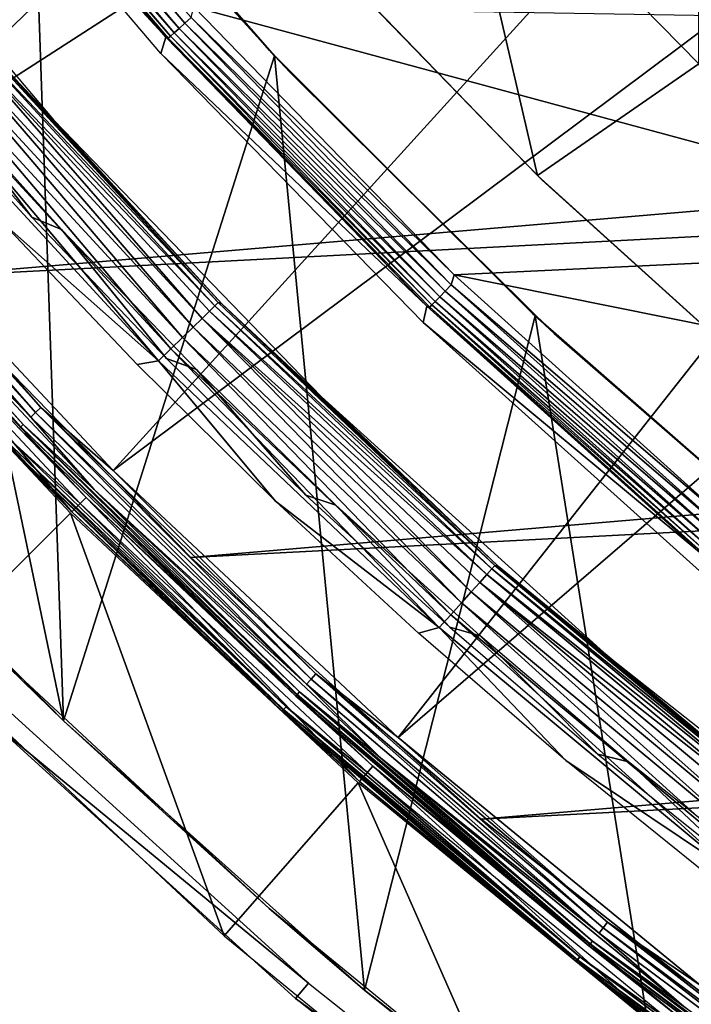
# Model space of a CAD drawing. Header units: millimetres. Extents: x -30.2 to 30.2, y -30.6 to 30.2.
# Tile 10 of 101: x -20.9 to -17.7, y -23.1 to -18.3. Entities that reach past the tile are written whole.
import ezdxf

# ---------------------------------------------------------------- set-up
doc = ezdxf.new("R2010")
doc.units = ezdxf.units.MM
doc.header["$LTSCALE"] = 65.185185
for name, color, linetype in [('1', 7, 'CONTINUOUS'), ('11', 7, 'CONTINUOUS'), ('12', 7, 'CONTINUOUS'), ('14', 7, 'CONTINUOUS'), ('17', 7, 'CONTINUOUS'), ('18', 7, 'CONTINUOUS'), ('2', 7, 'CONTINUOUS'), ('20', 7, 'CONTINUOUS'), ('22', 7, 'CONTINUOUS'), ('23', 7, 'CONTINUOUS'), ('25', 7, 'CONTINUOUS'), ('3', 7, 'CONTINUOUS'), ('32', 7, 'CONTINUOUS'), ('33', 7, 'CONTINUOUS'), ('35', 7, 'CONTINUOUS'), ('37', 7, 'CONTINUOUS'), ('39', 7, 'CONTINUOUS'), ('40', 7, 'CONTINUOUS'), ('41', 7, 'CONTINUOUS'), ('44', 7, 'CONTINUOUS'), ('46', 7, 'CONTINUOUS'), ('6', 7, 'CONTINUOUS'), ('8', 7, 'CONTINUOUS')]:
    doc.layers.add(name, color=color, linetype=linetype)

msp = doc.modelspace()

# ---------------------------------------------------------------- linework, layer by layer
at = {"layer": '1', "color": 251, "linetype": 'Continuous', "true_color": 0x4c4c4c}
for points in [[(-20.2248, -18.3767, 4.2035), (-21.431, -17.067, 0.1965), (-21.4029, -16.99, 4.2035), (-20.2248, -18.3767, 4.2035)], [(-20.2479, -18.4552, 0.1965), (-21.431, -17.067, 0.1965), (-20.2248, -18.3767, 4.2035), (-20.2479, -18.4552, 0.1965)], [(-18.957, -19.6819, 4.2035), (-20.2479, -18.4552, 0.1965), (-20.2248, -18.3767, 4.2035), (-18.957, -19.6819, 4.2035)], [(-18.975, -19.7616, 0.1965), (-20.2479, -18.4552, 0.1965), (-18.957, -19.6819, 4.2035), (-18.975, -19.7616, 0.1965)], [(-17.6051, -20.8999, 4.2035), (-18.975, -19.7616, 0.1965), (-18.957, -19.6819, 4.2035), (-17.6051, -20.8999, 4.2035)], [(-17.6181, -20.9804, 0.1965), (-18.975, -19.7616, 0.1965), (-17.6051, -20.8999, 4.2035), (-17.6181, -20.9804, 0.1965)]]:
    msp.add_3dface(points, dxfattribs=at)
at = {"layer": '11', "color": 251, "linetype": 'Continuous', "true_color": 0x4c4c4c}
for points in [[(-20.8793, -20.2204, 5.9751), (-22.1075, -18.8204, 5.994), (-22.1319, -18.8411, 5.9751), (-20.8793, -20.2204, 5.9751)], [(-20.8563, -20.1982, 5.994), (-22.081, -18.7978, 6.0066), (-22.1075, -18.8204, 5.994), (-20.8563, -20.1982, 5.994)], [(-20.8563, -20.1982, 5.994), (-22.1075, -18.8204, 5.994), (-20.8793, -20.2204, 5.9751), (-20.8563, -20.1982, 5.994)], [(-20.8312, -20.1739, 6.0066), (-21.7749, -19.0961, 6.0125), (-22.081, -18.7978, 6.0066), (-20.8312, -20.1739, 6.0066)], [(-20.8312, -20.1739, 6.0066), (-22.081, -18.7978, 6.0066), (-20.8563, -20.1982, 5.994), (-20.8312, -20.1739, 6.0066)], [(-20.8793, -20.2204, 5.9751), (-22.1319, -18.8411, 5.9751), (-21.8736, -19.1827, 5.9508), (-20.8793, -20.2204, 5.9751)], [(-20.4793, -20.4793, 6.0125), (-21.7749, -19.0961, 6.0125), (-20.8312, -20.1739, 6.0066), (-20.4793, -20.4793, 6.0125)], [(-20.5722, -20.5722, 5.9508), (-20.8793, -20.2204, 5.9751), (-21.8736, -19.1827, 5.9508), (-20.5722, -20.5722, 5.9508)], [(-19.5408, -21.5166, 5.9751), (-20.8563, -20.1982, 5.994), (-20.8793, -20.2204, 5.9751), (-19.5408, -21.5166, 5.9751)], [(-19.5193, -21.493, 5.994), (-20.8312, -20.1739, 6.0066), (-20.8563, -20.1982, 5.994), (-19.5193, -21.493, 5.994)], [(-19.5193, -21.493, 5.994), (-20.8563, -20.1982, 5.994), (-19.5408, -21.5166, 5.9751), (-19.5193, -21.493, 5.994)], [(-19.4959, -21.4671, 6.0066), (-20.4793, -20.4793, 6.0125), (-20.8312, -20.1739, 6.0066), (-19.4959, -21.4671, 6.0066)], [(-19.4959, -21.4671, 6.0066), (-20.8312, -20.1739, 6.0066), (-19.5193, -21.493, 5.994), (-19.4959, -21.4671, 6.0066)], [(-19.5408, -21.5166, 5.9751), (-20.8793, -20.2204, 5.9751), (-20.5722, -20.5722, 5.9508), (-19.5408, -21.5166, 5.9751)], [(-19.0961, -21.7749, 6.0125), (-20.4793, -20.4793, 6.0125), (-19.4959, -21.4671, 6.0066), (-19.0961, -21.7749, 6.0125)], [(-19.1827, -21.8736, 5.9508), (-19.5408, -21.5166, 5.9751), (-20.5722, -20.5722, 5.9508), (-19.1827, -21.8736, 5.9508)], [(-18.1221, -22.7244, 5.9751), (-19.5193, -21.493, 5.994), (-19.5408, -21.5166, 5.9751), (-18.1221, -22.7244, 5.9751)], [(-18.1022, -22.6994, 5.994), (-19.4959, -21.4671, 6.0066), (-19.5193, -21.493, 5.994), (-18.1022, -22.6994, 5.994)], [(-18.1022, -22.6994, 5.994), (-19.5193, -21.493, 5.994), (-18.1221, -22.7244, 5.9751), (-18.1022, -22.6994, 5.994)], [(-18.0804, -22.6721, 6.0066), (-19.0961, -21.7749, 6.0125), (-19.4959, -21.4671, 6.0066), (-18.0804, -22.6721, 6.0066)], [(-18.0804, -22.6721, 6.0066), (-19.4959, -21.4671, 6.0066), (-18.1022, -22.6994, 5.994), (-18.0804, -22.6721, 6.0066)], [(-18.1221, -22.7244, 5.9751), (-19.5408, -21.5166, 5.9751), (-19.1827, -21.8736, 5.9508), (-18.1221, -22.7244, 5.9751)], [(-17.631, -22.9772, 6.0125), (-19.0961, -21.7749, 6.0125), (-18.0804, -22.6721, 6.0066), (-17.631, -22.9772, 6.0125)], [(-17.711, -23.0814, 5.9508), (-18.1221, -22.7244, 5.9751), (-19.1827, -21.8736, 5.9508), (-17.711, -23.0814, 5.9508)], [(-16.6106, -23.8126, 5.994), (-18.0804, -22.6721, 6.0066), (-18.1022, -22.6994, 5.994), (-16.6106, -23.8126, 5.994)], [(-16.5907, -23.7839, 6.0066), (-17.631, -22.9772, 6.0125), (-18.0804, -22.6721, 6.0066), (-16.5907, -23.7839, 6.0066)], [(-16.5907, -23.7839, 6.0066), (-18.0804, -22.6721, 6.0066), (-16.6106, -23.8126, 5.994), (-16.5907, -23.7839, 6.0066)], [(-16.6289, -23.8388, 5.9751), (-18.1022, -22.6994, 5.994), (-18.1221, -22.7244, 5.9751), (-16.6289, -23.8388, 5.9751)], [(-16.6289, -23.8388, 5.9751), (-18.1221, -22.7244, 5.9751), (-17.711, -23.0814, 5.9508), (-16.6289, -23.8388, 5.9751)], [(-16.6106, -23.8126, 5.994), (-18.1022, -22.6994, 5.994), (-16.6289, -23.8388, 5.9751), (-16.6106, -23.8126, 5.994)]]:
    msp.add_3dface(points, dxfattribs=at)
at = {"layer": '12', "color": 251, "linetype": 'Continuous', "true_color": 0x4c4c4c}
for points in [[(-20.9281, -20.2677, 5.8888), (-22.1706, -18.8741, 5.9217), (-22.1837, -18.8852, 5.8888), (-20.9281, -20.2677, 5.8888)], [(-20.9158, -20.2558, 5.9217), (-21.8736, -19.1827, 5.9508), (-22.1706, -18.8741, 5.9217), (-20.9158, -20.2558, 5.9217)], [(-20.9158, -20.2558, 5.9217), (-22.1706, -18.8741, 5.9217), (-20.9281, -20.2677, 5.8888), (-20.9158, -20.2558, 5.9217)], [(-20.9359, -20.2753, 5.8533), (-20.9281, -20.2677, 5.8888), (-22.1837, -18.8852, 5.8888), (-20.9359, -20.2753, 5.8533)], [(-20.5722, -20.5722, 5.9508), (-21.8736, -19.1827, 5.9508), (-20.9158, -20.2558, 5.9217), (-20.5722, -20.5722, 5.9508)], [(-21.915, -19.2189, 5.8165), (-20.6111, -20.6111, 5.8165), (-20.9359, -20.2753, 5.8533), (-21.915, -19.2189, 5.8165)], [(-19.5865, -21.567, 5.8888), (-20.9158, -20.2558, 5.9217), (-20.9281, -20.2677, 5.8888), (-19.5865, -21.567, 5.8888)], [(-19.575, -21.5542, 5.9217), (-20.5722, -20.5722, 5.9508), (-20.9158, -20.2558, 5.9217), (-19.575, -21.5542, 5.9217)], [(-19.575, -21.5542, 5.9217), (-20.9158, -20.2558, 5.9217), (-19.5865, -21.567, 5.8888), (-19.575, -21.5542, 5.9217)], [(-20.9359, -20.2753, 5.8533), (-19.5938, -21.575, 5.8533), (-20.9281, -20.2677, 5.8888), (-20.9359, -20.2753, 5.8533)], [(-20.9359, -20.2753, 5.8533), (-20.6111, -20.6111, 5.8165), (-19.5938, -21.575, 5.8533), (-20.9359, -20.2753, 5.8533)], [(-19.5938, -21.575, 5.8533), (-19.5865, -21.567, 5.8888), (-20.9281, -20.2677, 5.8888), (-19.5938, -21.575, 5.8533)], [(-19.1827, -21.8736, 5.9508), (-20.5722, -20.5722, 5.9508), (-19.575, -21.5542, 5.9217), (-19.1827, -21.8736, 5.9508)], [(-20.6111, -20.6111, 5.8165), (-19.2189, -21.915, 5.8165), (-19.5938, -21.575, 5.8533), (-20.6111, -20.6111, 5.8165)], [(-19.5938, -21.575, 5.8533), (-18.1712, -22.786, 5.8533), (-19.5865, -21.567, 5.8888), (-19.5938, -21.575, 5.8533)], [(-19.5938, -21.575, 5.8533), (-19.2189, -21.915, 5.8165), (-18.1712, -22.786, 5.8533), (-19.5938, -21.575, 5.8533)], [(-18.1645, -22.7776, 5.8888), (-19.575, -21.5542, 5.9217), (-19.5865, -21.567, 5.8888), (-18.1645, -22.7776, 5.8888)], [(-18.1712, -22.786, 5.8533), (-18.1645, -22.7776, 5.8888), (-19.5865, -21.567, 5.8888), (-18.1712, -22.786, 5.8533)], [(-18.1538, -22.7641, 5.9217), (-19.1827, -21.8736, 5.9508), (-19.575, -21.5542, 5.9217), (-18.1538, -22.7641, 5.9217)], [(-18.1538, -22.7641, 5.9217), (-19.575, -21.5542, 5.9217), (-18.1645, -22.7776, 5.8888), (-18.1538, -22.7641, 5.9217)], [(-17.711, -23.0814, 5.9508), (-19.1827, -21.8736, 5.9508), (-18.1538, -22.7641, 5.9217), (-17.711, -23.0814, 5.9508)], [(-19.2189, -21.915, 5.8165), (-17.7445, -23.125, 5.8165), (-18.1712, -22.786, 5.8533), (-19.2189, -21.915, 5.8165)], [(-18.1712, -22.786, 5.8533), (-16.674, -23.9034, 5.8533), (-18.1645, -22.7776, 5.8888), (-18.1712, -22.786, 5.8533)], [(-18.1712, -22.786, 5.8533), (-17.7445, -23.125, 5.8165), (-16.674, -23.9034, 5.8533), (-18.1712, -22.786, 5.8533)], [(-16.6678, -23.8946, 5.8888), (-18.1538, -22.7641, 5.9217), (-18.1645, -22.7776, 5.8888), (-16.6678, -23.8946, 5.8888)], [(-16.674, -23.9034, 5.8533), (-16.6678, -23.8946, 5.8888), (-18.1645, -22.7776, 5.8888), (-16.674, -23.9034, 5.8533)], [(-16.658, -23.8805, 5.9217), (-17.711, -23.0814, 5.9508), (-18.1538, -22.7641, 5.9217), (-16.658, -23.8805, 5.9217)], [(-16.658, -23.8805, 5.9217), (-18.1538, -22.7641, 5.9217), (-16.6678, -23.8946, 5.8888), (-16.658, -23.8805, 5.9217)]]:
    msp.add_3dface(points, dxfattribs=at)
at = {"layer": '14', "color": 251, "linetype": 'Continuous', "true_color": 0x4c4c4c}
for points in [[(-21.9455, -19.2457, 0.0598), (-20.6398, -20.6398, 0.0598), (-20.9858, -20.3237, 0.0907), (-21.9455, -19.2457, 0.0598)], [(-20.6804, -20.6804, 0.2035), (-21.9886, -19.2835, 0.2035), (-21.0069, -20.344, 0.1641), (-20.6804, -20.6804, 0.2035)], [(-21.0069, -20.344, 0.1641), (-20.999, -20.3364, 0.1259), (-19.6529, -21.64, 0.1259), (-21.0069, -20.344, 0.1641)], [(-19.6602, -21.6481, 0.1641), (-20.6804, -20.6804, 0.2035), (-21.0069, -20.344, 0.1641), (-19.6602, -21.6481, 0.1641)], [(-19.6602, -21.6481, 0.1641), (-21.0069, -20.344, 0.1641), (-19.6529, -21.64, 0.1259), (-19.6602, -21.6481, 0.1641)], [(-20.9858, -20.3237, 0.0907), (-19.6406, -21.6265, 0.0907), (-20.999, -20.3364, 0.1259), (-20.9858, -20.3237, 0.0907)], [(-20.999, -20.3364, 0.1259), (-19.6406, -21.6265, 0.0907), (-19.6529, -21.64, 0.1259), (-20.999, -20.3364, 0.1259)], [(-20.9858, -20.3237, 0.0907), (-20.6398, -20.6398, 0.0598), (-19.6406, -21.6265, 0.0907), (-20.9858, -20.3237, 0.0907)], [(-20.6398, -20.6398, 0.0598), (-19.2457, -21.9455, 0.0598), (-19.6406, -21.6265, 0.0907), (-20.6398, -20.6398, 0.0598)], [(-19.2835, -21.9886, 0.2035), (-20.6804, -20.6804, 0.2035), (-19.6602, -21.6481, 0.1641), (-19.2835, -21.9886, 0.2035)], [(-19.6602, -21.6481, 0.1641), (-19.6529, -21.64, 0.1259), (-18.226, -22.8547, 0.1259), (-19.6602, -21.6481, 0.1641)], [(-19.6406, -21.6265, 0.0907), (-18.2146, -22.8404, 0.0907), (-19.6529, -21.64, 0.1259), (-19.6406, -21.6265, 0.0907)], [(-19.6529, -21.64, 0.1259), (-18.2146, -22.8404, 0.0907), (-18.226, -22.8547, 0.1259), (-19.6529, -21.64, 0.1259)], [(-19.6406, -21.6265, 0.0907), (-19.2457, -21.9455, 0.0598), (-18.2146, -22.8404, 0.0907), (-19.6406, -21.6265, 0.0907)], [(-18.2329, -22.8633, 0.1641), (-19.2835, -21.9886, 0.2035), (-19.6602, -21.6481, 0.1641), (-18.2329, -22.8633, 0.1641)], [(-18.2329, -22.8633, 0.1641), (-19.6602, -21.6481, 0.1641), (-18.226, -22.8547, 0.1259), (-18.2329, -22.8633, 0.1641)], [(-19.2457, -21.9455, 0.0598), (-17.7692, -23.1573, 0.0598), (-18.2146, -22.8404, 0.0907), (-19.2457, -21.9455, 0.0598)], [(-17.8041, -23.2028, 0.2035), (-19.2835, -21.9886, 0.2035), (-18.2329, -22.8633, 0.1641), (-17.8041, -23.2028, 0.2035)], [(-18.2146, -22.8404, 0.0907), (-16.7138, -23.9605, 0.0907), (-18.226, -22.8547, 0.1259), (-18.2146, -22.8404, 0.0907)], [(-18.2146, -22.8404, 0.0907), (-17.7692, -23.1573, 0.0598), (-16.7138, -23.9605, 0.0907), (-18.2146, -22.8404, 0.0907)], [(-18.2329, -22.8633, 0.1641), (-18.226, -22.8547, 0.1259), (-16.7243, -23.9755, 0.1259), (-18.2329, -22.8633, 0.1641)], [(-16.7305, -23.9845, 0.1641), (-17.8041, -23.2028, 0.2035), (-18.2329, -22.8633, 0.1641), (-16.7305, -23.9845, 0.1641)], [(-16.7305, -23.9845, 0.1641), (-18.2329, -22.8633, 0.1641), (-16.7243, -23.9755, 0.1259), (-16.7305, -23.9845, 0.1641)], [(-18.226, -22.8547, 0.1259), (-16.7138, -23.9605, 0.0907), (-16.7243, -23.9755, 0.1259), (-18.226, -22.8547, 0.1259)]]:
    msp.add_3dface(points, dxfattribs=at)
at = {"layer": '17', "color": 4, "linetype": 'Continuous'}
for points in [[(-21.9772, -17.3489, -32.6017), (-20.7697, -18.7777, -32.6017), (-21.2072, -18.3102, -30.4956), (-21.9772, -17.3489, -32.6017)], [(-21.2072, -18.3102, -30.4956), (-20.7697, -18.7777, -32.6017), (-19.9518, -19.6706, -30.4956), (-21.2072, -18.3102, -30.4956)], [(-20.7697, -18.7777, -32.6017), (-19.4694, -20.1227, -32.6017), (-19.9518, -19.6706, -30.4956), (-20.7697, -18.7777, -32.6017)], [(-19.9518, -19.6706, -30.4956), (-19.4694, -20.1227, -32.6017), (-18.6095, -20.9451, -30.4956), (-19.9518, -19.6706, -30.4956)], [(-19.4694, -20.1227, -32.6017), (-18.0823, -21.3778, -32.6017), (-18.6095, -20.9451, -30.4956), (-19.4694, -20.1227, -32.6017)], [(-18.6095, -20.9451, -30.4956), (-18.0823, -21.3778, -32.6017), (-17.1859, -22.1282, -30.4956), (-18.6095, -20.9451, -30.4956)], [(-18.0823, -21.3778, -32.6017), (-16.6144, -22.5376, -32.6017), (-17.1859, -22.1282, -30.4956), (-18.0823, -21.3778, -32.6017)]]:
    msp.add_3dface(points, dxfattribs=at)
at = {"layer": '18', "color": 4, "linetype": 'Continuous'}
for points in [[(-20.0481, -19.7415, -30.177), (-21.3082, -18.3743, -30.177), (-21.2701, -18.3417, -30.2479), (-20.0481, -19.7415, -30.177)], [(-19.9858, -19.6805, -30.3263), (-21.2701, -18.3417, -30.2479), (-21.242, -18.3176, -30.3263), (-19.9858, -19.6805, -30.3263)], [(-20.0123, -19.7064, -30.2479), (-20.0481, -19.7415, -30.177), (-21.2701, -18.3417, -30.2479), (-20.0123, -19.7064, -30.2479)], [(-20.0123, -19.7064, -30.2479), (-21.2701, -18.3417, -30.2479), (-19.9858, -19.6805, -30.3263), (-20.0123, -19.7064, -30.2479)], [(-21.2246, -18.3026, -30.41), (-19.9695, -19.6644, -30.41), (-21.242, -18.3176, -30.3263), (-21.2246, -18.3026, -30.41)], [(-19.9695, -19.6644, -30.41), (-19.9858, -19.6805, -30.3263), (-21.242, -18.3176, -30.3263), (-19.9695, -19.6644, -30.41)], [(-21.2246, -18.3026, -30.41), (-21.2072, -18.3102, -30.4956), (-19.9695, -19.6644, -30.41), (-21.2246, -18.3026, -30.41)], [(-21.2072, -18.3102, -30.4956), (-19.9518, -19.6706, -30.4956), (-19.9695, -19.6644, -30.41), (-21.2072, -18.3102, -30.4956)], [(-20.0922, -19.7845, -30.1159), (-21.355, -18.4143, -30.1159), (-21.3082, -18.3743, -30.177), (-20.0922, -19.7845, -30.1159)], [(-20.0481, -19.7415, -30.177), (-20.0922, -19.7845, -30.1159), (-21.3082, -18.3743, -30.177), (-20.0481, -19.7415, -30.177)], [(-20.1432, -19.8342, -30.0663), (-21.4091, -18.4605, -30.0663), (-21.355, -18.4143, -30.1159), (-20.1432, -19.8342, -30.0663)], [(-20.0922, -19.7845, -30.1159), (-20.1432, -19.8342, -30.0663), (-21.355, -18.4143, -30.1159), (-20.0922, -19.7845, -30.1159)], [(-20.1995, -19.8892, -30.0299), (-21.469, -18.5117, -30.0299), (-21.4091, -18.4605, -30.0663), (-20.1995, -19.8892, -30.0299)], [(-20.1432, -19.8342, -30.0663), (-20.1995, -19.8892, -30.0299), (-21.4091, -18.4605, -30.0663), (-20.1432, -19.8342, -30.0663)], [(-20.2595, -19.9477, -30.0075), (-21.5328, -18.5661, -30.0075), (-21.469, -18.5117, -30.0299), (-20.2595, -19.9477, -30.0075)], [(-20.1995, -19.8892, -30.0299), (-20.2595, -19.9477, -30.0075), (-21.469, -18.5117, -30.0299), (-20.1995, -19.8892, -30.0299)], [(-20.2595, -19.9477, -30.0075), (-21.014, -19.2793, -30), (-21.5328, -18.5661, -30.0075), (-20.2595, -19.9477, -30.0075)], [(-20.3638, -19.9648, -30), (-21.014, -19.2793, -30), (-20.2595, -19.9477, -30.0075), (-20.3638, -19.9648, -30)], [(-18.6424, -20.9574, -30.3263), (-20.0123, -19.7064, -30.2479), (-19.9858, -19.6805, -30.3263), (-18.6424, -20.9574, -30.3263)], [(-19.9695, -19.6644, -30.41), (-18.6272, -20.9403, -30.41), (-19.9858, -19.6805, -30.3263), (-19.9695, -19.6644, -30.41)], [(-18.6272, -20.9403, -30.41), (-18.6424, -20.9574, -30.3263), (-19.9858, -19.6805, -30.3263), (-18.6272, -20.9403, -30.41)], [(-19.9695, -19.6644, -30.41), (-19.9518, -19.6706, -30.4956), (-18.6272, -20.9403, -30.41), (-19.9695, -19.6644, -30.41)], [(-19.9518, -19.6706, -30.4956), (-18.6095, -20.9451, -30.4956), (-18.6272, -20.9403, -30.41), (-19.9518, -19.6706, -30.4956)], [(-18.6672, -20.9851, -30.2479), (-20.0481, -19.7415, -30.177), (-20.0123, -19.7064, -30.2479), (-18.6672, -20.9851, -30.2479)], [(-18.6672, -20.9851, -30.2479), (-20.0123, -19.7064, -30.2479), (-18.6424, -20.9574, -30.3263), (-18.6672, -20.9851, -30.2479)], [(-18.7417, -21.0683, -30.1159), (-20.0922, -19.7845, -30.1159), (-20.0481, -19.7415, -30.177), (-18.7417, -21.0683, -30.1159)], [(-18.7006, -21.0224, -30.177), (-18.7417, -21.0683, -30.1159), (-20.0481, -19.7415, -30.177), (-18.7006, -21.0224, -30.177)], [(-18.7006, -21.0224, -30.177), (-20.0481, -19.7415, -30.177), (-18.6672, -20.9851, -30.2479), (-18.7006, -21.0224, -30.177)], [(-18.7892, -21.1213, -30.0663), (-20.1432, -19.8342, -30.0663), (-20.0922, -19.7845, -30.1159), (-18.7892, -21.1213, -30.0663)], [(-18.7417, -21.0683, -30.1159), (-18.7892, -21.1213, -30.0663), (-20.0922, -19.7845, -30.1159), (-18.7417, -21.0683, -30.1159)], [(-18.8418, -21.1799, -30.0299), (-20.1995, -19.8892, -30.0299), (-20.1432, -19.8342, -30.0663), (-18.8418, -21.1799, -30.0299)], [(-18.7892, -21.1213, -30.0663), (-18.8418, -21.1799, -30.0299), (-20.1432, -19.8342, -30.0663), (-18.7892, -21.1213, -30.0663)], [(-18.8978, -21.2423, -30.0075), (-20.2595, -19.9477, -30.0075), (-20.1995, -19.8892, -30.0299), (-18.8978, -21.2423, -30.0075)], [(-18.8418, -21.1799, -30.0299), (-18.8978, -21.2423, -30.0075), (-20.1995, -19.8892, -30.0299), (-18.8418, -21.1799, -30.0299)], [(-19.6913, -20.6283, -30), (-20.3638, -19.9648, -30), (-20.2595, -19.9477, -30.0075), (-19.6913, -20.6283, -30)], [(-18.8978, -21.2423, -30.0075), (-19.6913, -20.6283, -30), (-20.2595, -19.9477, -30.0075), (-18.8978, -21.2423, -30.0075)], [(-18.9972, -21.2693, -30), (-19.6913, -20.6283, -30), (-18.8978, -21.2423, -30.0075), (-18.9972, -21.2693, -30)], [(-17.2176, -22.1429, -30.3263), (-18.6672, -20.9851, -30.2479), (-18.6424, -20.9574, -30.3263), (-17.2176, -22.1429, -30.3263)], [(-18.6272, -20.9403, -30.41), (-17.2035, -22.1248, -30.41), (-18.6424, -20.9574, -30.3263), (-18.6272, -20.9403, -30.41)], [(-17.2035, -22.1248, -30.41), (-17.2176, -22.1429, -30.3263), (-18.6424, -20.9574, -30.3263), (-17.2035, -22.1248, -30.41)], [(-18.6272, -20.9403, -30.41), (-18.6095, -20.9451, -30.4956), (-17.2035, -22.1248, -30.41), (-18.6272, -20.9403, -30.41)], [(-18.6095, -20.9451, -30.4956), (-17.1859, -22.1282, -30.4956), (-17.2035, -22.1248, -30.41), (-18.6095, -20.9451, -30.4956)], [(-17.3093, -22.2601, -30.1159), (-18.7417, -21.0683, -30.1159), (-18.7006, -21.0224, -30.177), (-17.3093, -22.2601, -30.1159)], [(-17.2405, -22.1721, -30.2479), (-18.7006, -21.0224, -30.177), (-18.6672, -20.9851, -30.2479), (-17.2405, -22.1721, -30.2479)], [(-17.2713, -22.2116, -30.177), (-17.3093, -22.2601, -30.1159), (-18.7006, -21.0224, -30.177), (-17.2713, -22.2116, -30.177)], [(-17.2713, -22.2116, -30.177), (-18.7006, -21.0224, -30.177), (-17.2405, -22.1721, -30.2479), (-17.2713, -22.2116, -30.177)], [(-17.2405, -22.1721, -30.2479), (-18.6672, -20.9851, -30.2479), (-17.2176, -22.1429, -30.3263), (-17.2405, -22.1721, -30.2479)], [(-17.3532, -22.3161, -30.0663), (-18.7892, -21.1213, -30.0663), (-18.7417, -21.0683, -30.1159), (-17.3532, -22.3161, -30.0663)], [(-17.3093, -22.2601, -30.1159), (-17.3532, -22.3161, -30.0663), (-18.7417, -21.0683, -30.1159), (-17.3093, -22.2601, -30.1159)], [(-17.4018, -22.3781, -30.0299), (-18.8418, -21.1799, -30.0299), (-18.7892, -21.1213, -30.0663), (-17.4018, -22.3781, -30.0299)], [(-17.3532, -22.3161, -30.0663), (-17.4018, -22.3781, -30.0299), (-18.7892, -21.1213, -30.0663), (-17.3532, -22.3161, -30.0663)], [(-17.4535, -22.444, -30.0075), (-18.8978, -21.2423, -30.0075), (-18.8418, -21.1799, -30.0299), (-17.4535, -22.444, -30.0075)], [(-17.4018, -22.3781, -30.0299), (-17.4535, -22.444, -30.0075), (-18.8418, -21.1799, -30.0299), (-17.4018, -22.3781, -30.0299)], [(-18.2823, -21.8868, -30), (-18.9972, -21.2693, -30), (-18.8978, -21.2423, -30.0075), (-18.2823, -21.8868, -30)], [(-17.4535, -22.444, -30.0075), (-18.2823, -21.8868, -30), (-18.8978, -21.2423, -30.0075), (-17.4535, -22.444, -30.0075)], [(-17.5473, -22.4804, -30), (-18.2823, -21.8868, -30), (-17.4535, -22.444, -30.0075), (-17.5473, -22.4804, -30)]]:
    msp.add_3dface(points, dxfattribs=at)
at = {"layer": '2', "color": 251, "linetype": 'Continuous', "true_color": 0x4c4c4c}
for points in [[(-17.0786, -18.2795, 4.4), (-15.8112, -19.3861, 4.4), (-20.0885, -18.229, 4.4), (-17.0786, -18.2795, 4.4)], [(-20.0885, -18.229, 4.4), (-15.8112, -19.3861, 4.4), (-18.8248, -19.5302, 4.4), (-20.0885, -18.229, 4.4)], [(-15.8112, -19.3861, 4.4), (-14.4695, -20.4071, 4.4), (-18.8248, -19.5302, 4.4), (-15.8112, -19.3861, 4.4)], [(-18.8248, -19.5302, 4.4), (-14.4695, -20.4071, 4.4), (-17.4791, -20.7434, 4.4), (-18.8248, -19.5302, 4.4)]]:
    msp.add_3dface(points, dxfattribs=at)
at = {"layer": '20', "color": 4, "linetype": 'Continuous'}
for points in [[(-20.6874, -20.6874, -0.1933), (-21.9962, -19.2901, -0.1933), (-21.3851, -21.3851, -29.7933), (-20.6874, -20.6874, -0.1933)], [(-19.9407, -22.738, -29.7933), (-20.6874, -20.6874, -0.1933), (-21.3851, -21.3851, -29.7933), (-19.9407, -22.738, -29.7933)], [(-19.2901, -21.9962, -0.1933), (-20.6874, -20.6874, -0.1933), (-19.9407, -22.738, -29.7933), (-19.2901, -21.9962, -0.1933)], [(-18.4108, -23.9935, -29.7933), (-19.2901, -21.9962, -0.1933), (-19.9407, -22.738, -29.7933), (-18.4108, -23.9935, -29.7933)], [(-17.8102, -23.2107, -0.1933), (-19.2901, -21.9962, -0.1933), (-18.4108, -23.9935, -29.7933), (-17.8102, -23.2107, -0.1933)]]:
    msp.add_3dface(points, dxfattribs=at)
at = {"layer": '22', "color": 4, "linetype": 'Continuous'}
for points in [[(-19.6522, -17.7744, -30), (-18.8281, -17.2934, -2), (-18.4212, -19.0473, -30), (-19.6522, -17.7744, -30)], [(-18.8281, -17.2934, -2), (-17.6374, -18.5058, -2), (-18.4212, -19.0473, -30), (-18.8281, -17.2934, -2)], [(-18.4212, -19.0473, -30), (-17.6374, -18.5058, -2), (-17.1078, -20.2352, -30), (-18.4212, -19.0473, -30)]]:
    msp.add_3dface(points, dxfattribs=at)
at = {"layer": '23', "color": 4, "linetype": 'Continuous'}
for points in [[(-17.7504, 18.3975, -2), (-16.4961, 19.5297, -2), (-17.6374, -18.5058, -2), (-17.7504, 18.3975, -2)], [(-17.7504, 18.3975, -2), (-17.6374, -18.5058, -2), (-18.8281, -17.2934, -2), (-17.7504, 18.3975, -2)]]:
    msp.add_3dface(points, dxfattribs=at)
at = {"layer": '25', "color": 4, "linetype": 'Continuous'}
for points in [[(-19.6522, -17.7744, -30), (-18.4212, -19.0473, -30), (-19.6152, -17.8153, -32.8), (-19.6522, -17.7744, -30)], [(-19.6152, -17.8153, -32.8), (-18.4212, -19.0473, -30), (-18.3976, -19.0701, -32.8), (-19.6152, -17.8153, -32.8)], [(-18.4212, -19.0473, -30), (-17.1078, -20.2352, -30), (-18.3976, -19.0701, -32.8), (-18.4212, -19.0473, -30)], [(-18.3976, -19.0701, -32.8), (-17.1078, -20.2352, -30), (-17.0988, -20.2428, -32.8), (-18.3976, -19.0701, -32.8)]]:
    msp.add_3dface(points, dxfattribs=at)
at = {"layer": '3', "color": 251, "linetype": 'Continuous', "true_color": 0x4c4c4c}
for points in [[(-21.3355, -16.9518, 4.3574), (-20.1596, -18.3345, 4.3574), (-21.3603, -16.9715, 4.3263), (-21.3355, -16.9518, 4.3574)], [(-21.306, -16.9283, 4.3807), (-20.1318, -18.3092, 4.3807), (-21.3355, -16.9518, 4.3574), (-21.306, -16.9283, 4.3807)], [(-21.3355, -16.9518, 4.3574), (-20.1318, -18.3092, 4.3807), (-20.1596, -18.3345, 4.3574), (-21.3355, -16.9518, 4.3574)], [(-21.306, -16.9283, 4.3807), (-20.1007, -18.281, 4.3951), (-20.1318, -18.3092, 4.3807), (-21.306, -16.9283, 4.3807)], [(-20.2248, -18.3767, 4.2035), (-21.4029, -16.99, 4.2035), (-21.391, -16.9959, 4.2474), (-20.2248, -18.3767, 4.2035)], [(-21.3791, -16.9864, 4.2891), (-20.2008, -18.372, 4.2891), (-21.391, -16.9959, 4.2474), (-21.3791, -16.9864, 4.2891)], [(-20.2248, -18.3767, 4.2035), (-21.391, -16.9959, 4.2474), (-20.2121, -18.3822, 4.2474), (-20.2248, -18.3767, 4.2035)], [(-21.391, -16.9959, 4.2474), (-20.2008, -18.372, 4.2891), (-20.2121, -18.3822, 4.2474), (-21.391, -16.9959, 4.2474)], [(-21.3603, -16.9715, 4.3263), (-20.1831, -18.3558, 4.3263), (-21.3791, -16.9864, 4.2891), (-21.3603, -16.9715, 4.3263)], [(-21.3791, -16.9864, 4.2891), (-20.1831, -18.3558, 4.3263), (-20.2008, -18.372, 4.2891), (-21.3791, -16.9864, 4.2891)], [(-21.3603, -16.9715, 4.3263), (-20.1596, -18.3345, 4.3574), (-20.1831, -18.3558, 4.3263), (-21.3603, -16.9715, 4.3263)], [(-20.0885, -18.229, 4.4), (-18.8248, -19.5302, 4.4), (-20.1007, -18.281, 4.3951), (-20.0885, -18.229, 4.4)], [(-20.1007, -18.281, 4.3951), (-18.8391, -19.5786, 4.3951), (-20.1318, -18.3092, 4.3807), (-20.1007, -18.281, 4.3951)], [(-20.1007, -18.281, 4.3951), (-18.8248, -19.5302, 4.4), (-18.8391, -19.5786, 4.3951), (-20.1007, -18.281, 4.3951)], [(-20.1596, -18.3345, 4.3574), (-18.8943, -19.636, 4.3574), (-20.1831, -18.3558, 4.3263), (-20.1596, -18.3345, 4.3574)], [(-20.1318, -18.3092, 4.3807), (-18.8682, -19.6088, 4.3807), (-20.1596, -18.3345, 4.3574), (-20.1318, -18.3092, 4.3807)], [(-20.1596, -18.3345, 4.3574), (-18.8682, -19.6088, 4.3807), (-18.8943, -19.636, 4.3574), (-20.1596, -18.3345, 4.3574)], [(-20.1318, -18.3092, 4.3807), (-18.8391, -19.5786, 4.3951), (-18.8682, -19.6088, 4.3807), (-20.1318, -18.3092, 4.3807)], [(-18.957, -19.6819, 4.2035), (-20.2248, -18.3767, 4.2035), (-20.2121, -18.3822, 4.2474), (-18.957, -19.6819, 4.2035)], [(-20.2008, -18.372, 4.2891), (-18.9329, -19.6761, 4.2891), (-20.2121, -18.3822, 4.2474), (-20.2008, -18.372, 4.2891)], [(-18.957, -19.6819, 4.2035), (-20.2121, -18.3822, 4.2474), (-18.9435, -19.687, 4.2474), (-18.957, -19.6819, 4.2035)], [(-20.2121, -18.3822, 4.2474), (-18.9329, -19.6761, 4.2891), (-18.9435, -19.687, 4.2474), (-20.2121, -18.3822, 4.2474)], [(-20.1831, -18.3558, 4.3263), (-18.9163, -19.6588, 4.3263), (-20.2008, -18.372, 4.2891), (-20.1831, -18.3558, 4.3263)], [(-20.2008, -18.372, 4.2891), (-18.9163, -19.6588, 4.3263), (-18.9329, -19.6761, 4.2891), (-20.2008, -18.372, 4.2891)], [(-20.1831, -18.3558, 4.3263), (-18.8943, -19.636, 4.3574), (-18.9163, -19.6588, 4.3263), (-20.1831, -18.3558, 4.3263)], [(-18.8248, -19.5302, 4.4), (-17.4791, -20.7434, 4.4), (-18.8391, -19.5786, 4.3951), (-18.8248, -19.5302, 4.4)], [(-18.8391, -19.5786, 4.3951), (-17.4939, -20.7893, 4.3951), (-18.8682, -19.6088, 4.3807), (-18.8391, -19.5786, 4.3951)], [(-18.8391, -19.5786, 4.3951), (-17.4791, -20.7434, 4.4), (-17.4939, -20.7893, 4.3951), (-18.8391, -19.5786, 4.3951)], [(-18.8943, -19.636, 4.3574), (-17.5452, -20.8502, 4.3574), (-18.9163, -19.6588, 4.3263), (-18.8943, -19.636, 4.3574)], [(-18.8682, -19.6088, 4.3807), (-17.5209, -20.8214, 4.3807), (-18.8943, -19.636, 4.3574), (-18.8682, -19.6088, 4.3807)], [(-18.8943, -19.636, 4.3574), (-17.5209, -20.8214, 4.3807), (-17.5452, -20.8502, 4.3574), (-18.8943, -19.636, 4.3574)], [(-18.8682, -19.6088, 4.3807), (-17.4939, -20.7893, 4.3951), (-17.5209, -20.8214, 4.3807), (-18.8682, -19.6088, 4.3807)], [(-17.6051, -20.8999, 4.2035), (-18.957, -19.6819, 4.2035), (-18.9435, -19.687, 4.2474), (-17.6051, -20.8999, 4.2035)], [(-18.9329, -19.6761, 4.2891), (-17.581, -20.8928, 4.2891), (-18.9435, -19.687, 4.2474), (-18.9329, -19.6761, 4.2891)], [(-17.6051, -20.8999, 4.2035), (-18.9435, -19.687, 4.2474), (-17.5908, -20.9045, 4.2474), (-17.6051, -20.8999, 4.2035)], [(-18.9435, -19.687, 4.2474), (-17.581, -20.8928, 4.2891), (-17.5908, -20.9045, 4.2474), (-18.9435, -19.687, 4.2474)], [(-18.9163, -19.6588, 4.3263), (-17.5656, -20.8744, 4.3263), (-18.9329, -19.6761, 4.2891), (-18.9163, -19.6588, 4.3263)], [(-18.9329, -19.6761, 4.2891), (-17.5656, -20.8744, 4.3263), (-17.581, -20.8928, 4.2891), (-18.9329, -19.6761, 4.2891)], [(-18.9163, -19.6588, 4.3263), (-17.5452, -20.8502, 4.3574), (-17.5656, -20.8744, 4.3263), (-18.9163, -19.6588, 4.3263)]]:
    msp.add_3dface(points, dxfattribs=at)
at = {"layer": '32', "color": 251, "linetype": 'Continuous', "true_color": 0x4c4c4c}
for points in [[(-20.9917, -21.6412, -35.7544), (-19.5314, -22.9678, -35.7544), (-21.0592, -21.7108, -30.2035), (-20.9917, -21.6412, -35.7544)], [(-21.0592, -21.7108, -30.2035), (-19.5314, -22.9678, -35.7544), (-19.5941, -23.0416, -30.2035), (-21.0592, -21.7108, -30.2035)], [(-19.5314, -22.9678, -35.7544), (-17.9874, -24.1961, -35.7544), (-19.5941, -23.0416, -30.2035), (-19.5314, -22.9678, -35.7544)], [(-19.5941, -23.0416, -30.2035), (-17.9874, -24.1961, -35.7544), (-18.0452, -24.2738, -30.2035), (-19.5941, -23.0416, -30.2035)]]:
    msp.add_3dface(points, dxfattribs=at)
at = {"layer": '33', "color": 251, "linetype": 'Continuous', "true_color": 0x4c4c4c}
for points in [[(-20.8744, -19.2499, -30.2456), (-21.3632, -18.6076, -33.9544), (-21.5049, -18.5429, -30.2456), (-20.8744, -19.2499, -30.2456)], [(-20.7311, -19.3094, -33.9544), (-21.3632, -18.6076, -33.9544), (-20.8744, -19.2499, -30.2456), (-20.7311, -19.3094, -33.9544)], [(-20.2207, -19.9355, -30.2456), (-20.7311, -19.3094, -33.9544), (-20.8744, -19.2499, -30.2456), (-20.2207, -19.9355, -30.2456)], [(-20.0759, -19.9896, -33.9544), (-20.7311, -19.3094, -33.9544), (-20.2207, -19.9355, -30.2456), (-20.0759, -19.9896, -33.9544)], [(-19.5445, -20.5989, -30.2456), (-20.0759, -19.9896, -33.9544), (-20.2207, -19.9355, -30.2456), (-19.5445, -20.5989, -30.2456)], [(-19.3985, -20.6477, -33.9544), (-20.0759, -19.9896, -33.9544), (-19.5445, -20.5989, -30.2456), (-19.3985, -20.6477, -33.9544)], [(-18.8465, -21.2394, -30.2456), (-19.3985, -20.6477, -33.9544), (-19.5445, -20.5989, -30.2456), (-18.8465, -21.2394, -30.2456)], [(-18.6994, -21.2828, -33.9544), (-19.3985, -20.6477, -33.9544), (-18.8465, -21.2394, -30.2456), (-18.6994, -21.2828, -33.9544)], [(-18.1275, -21.8562, -30.2456), (-18.6994, -21.2828, -33.9544), (-18.8465, -21.2394, -30.2456), (-18.1275, -21.8562, -30.2456)], [(-17.9797, -21.8943, -33.9544), (-18.6994, -21.2828, -33.9544), (-18.1275, -21.8562, -30.2456), (-17.9797, -21.8943, -33.9544)], [(-17.3884, -22.4487, -30.2456), (-17.9797, -21.8943, -33.9544), (-18.1275, -21.8562, -30.2456), (-17.3884, -22.4487, -30.2456)], [(-17.2399, -22.4814, -33.9544), (-17.9797, -21.8943, -33.9544), (-17.3884, -22.4487, -30.2456), (-17.2399, -22.4814, -33.9544)]]:
    msp.add_3dface(points, dxfattribs=at)
at = {"layer": '35', "color": 251, "linetype": 'Continuous', "true_color": 0x4c4c4c}
for points in [[(-20.9085, -17.0832, -34.2), (-19.7207, -18.4416, -34.2), (-20.9085, -17.0832, -36), (-20.9085, -17.0832, -34.2)], [(-20.9085, -17.0832, -36), (-19.7207, -18.4416, -34.2), (-19.7207, -18.4416, -36), (-20.9085, -17.0832, -36)], [(-19.7207, -18.4416, -34.2), (-18.4449, -19.7176, -34.2), (-19.7207, -18.4416, -36), (-19.7207, -18.4416, -34.2)], [(-19.7207, -18.4416, -36), (-18.4449, -19.7176, -34.2), (-18.4449, -19.7176, -36), (-19.7207, -18.4416, -36)], [(-18.4449, -19.7176, -34.2), (-17.0867, -20.9056, -34.2), (-18.4449, -19.7176, -36), (-18.4449, -19.7176, -34.2)], [(-18.4449, -19.7176, -36), (-17.0867, -20.9056, -34.2), (-17.0867, -20.9056, -36), (-18.4449, -19.7176, -36)]]:
    msp.add_3dface(points, dxfattribs=at)
at = {"layer": '37', "color": 251, "linetype": 'Continuous', "true_color": 0x4c4c4c}
for points in [[(-20.7212, -21.6944, -436), (-21.1194, -21.3066, -36), (-22.0881, -20.2996, -436), (-20.7212, -21.6944, -436)], [(-19.7224, -22.6059, -36), (-21.1194, -21.3066, -36), (-20.7212, -21.6944, -436), (-19.7224, -22.6059, -36)], [(-19.2597, -23.001, -436), (-19.7224, -22.6059, -36), (-20.7212, -21.6944, -436), (-19.2597, -23.001, -436)], [(-18.2466, -23.813, -36), (-19.7224, -22.6059, -36), (-19.2597, -23.001, -436), (-18.2466, -23.813, -36)], [(-17.7178, -24.2089, -436), (-18.2466, -23.813, -36), (-19.2597, -23.001, -436), (-17.7178, -24.2089, -436)]]:
    msp.add_3dface(points, dxfattribs=at)
at = {"layer": '39', "color": 251, "linetype": 'Continuous', "true_color": 0x4c4c4c}
for points in [[(-19.696, -18.4678, -436), (-20.8785, -17.1167, -436), (-20.2307, -17.8807, -36), (-19.696, -18.4678, -436)], [(-19.6206, -18.5482, -36), (-19.696, -18.4678, -436), (-20.2307, -17.8807, -36), (-19.6206, -18.5482, -36)], [(-18.4325, -19.7296, -436), (-19.696, -18.4678, -436), (-19.6206, -18.5482, -36), (-18.4325, -19.7296, -436)], [(-18.3399, -19.8154, -36), (-18.4325, -19.7296, -436), (-19.6206, -18.5482, -36), (-18.3399, -19.8154, -36)], [(-17.0826, -20.9091, -436), (-18.4325, -19.7296, -436), (-18.3399, -19.8154, -36), (-17.0826, -20.9091, -436)], [(-16.9823, -20.9905, -36), (-17.0826, -20.9091, -436), (-18.3399, -19.8154, -36), (-16.9823, -20.9905, -36)]]:
    msp.add_3dface(points, dxfattribs=at)
at = {"layer": '40', "color": 251, "linetype": 'Continuous', "true_color": 0x4c4c4c}
for points in [[(-20.7212, -21.6944, -436), (-22.0881, -20.2996, -436), (-21.9778, -15.6803, -436), (-20.7212, -21.6944, -436)], [(-20.7212, -21.6944, -436), (-21.9778, -15.6803, -436), (-20.8785, -17.1167, -436), (-20.7212, -21.6944, -436)], [(-20.7212, -21.6944, -436), (-20.8785, -17.1167, -436), (-19.696, -18.4678, -436), (-20.7212, -21.6944, -436)], [(-19.2597, -23.001, -436), (-20.7212, -21.6944, -436), (-19.696, -18.4678, -436), (-19.2597, -23.001, -436)], [(-19.2597, -23.001, -436), (-19.696, -18.4678, -436), (-18.4325, -19.7296, -436), (-19.2597, -23.001, -436)], [(-17.7178, -24.2089, -436), (-19.2597, -23.001, -436), (-18.4325, -19.7296, -436), (-17.7178, -24.2089, -436)], [(-17.7178, -24.2089, -436), (-18.4325, -19.7296, -436), (-17.0826, -20.9091, -436), (-17.7178, -24.2089, -436)], [(-16.1092, -25.3075, -436), (-17.7178, -24.2089, -436), (-17.0826, -20.9091, -436), (-16.1092, -25.3075, -436)]]:
    msp.add_3dface(points, dxfattribs=at)
at = {"layer": '41', "linetype": 'Continuous'}
msp.add_3dface([(-16.5905, -18.3662, -401), (20.4542, -13.9351, -401), (-17.8052, -17.1912, -401), (-16.5905, -18.3662, -401)], dxfattribs=at)
at = {"layer": '44', "linetype": 'Continuous'}
for points in [[(-21.4274, -19.5415, -438), (-22.6595, -18.0982, -438), (24.4214, -15.6395, -438), (-21.4274, -19.5415, -438)], [(23.3462, -17.2033, -438), (-21.4274, -19.5415, -438), (24.4214, -15.6395, -438), (23.3462, -17.2033, -438)], [(-20.1033, -20.9011, -438), (-21.4274, -19.5415, -438), (23.3462, -17.2033, -438), (-20.1033, -20.9011, -438)], [(22.1711, -18.6933, -438), (-20.1033, -20.9011, -438), (23.3462, -17.2033, -438), (22.1711, -18.6933, -438)], [(-18.6933, -22.1711, -438), (-20.1033, -20.9011, -438), (22.1711, -18.6933, -438), (-18.6933, -22.1711, -438)], [(20.9011, -20.1033, -438), (-18.6933, -22.1711, -438), (22.1711, -18.6933, -438), (20.9011, -20.1033, -438)], [(-17.2033, -23.3462, -438), (-18.6933, -22.1711, -438), (20.9011, -20.1033, -438), (-17.2033, -23.3462, -438)]]:
    msp.add_3dface(points, dxfattribs=at)
at = {"layer": '46', "linetype": 'Continuous'}
for points in [[(-21.4274, -19.5415, -438), (-20.1033, -20.9011, -438), (-21.4273, -19.5415, -436), (-21.4274, -19.5415, -438)], [(-21.4273, -19.5415, -436), (-20.1033, -20.9011, -438), (-20.1034, -20.9011, -436), (-21.4273, -19.5415, -436)], [(-20.1033, -20.9011, -438), (-18.6933, -22.1711, -438), (-20.1034, -20.9011, -436), (-20.1033, -20.9011, -438)], [(-20.1034, -20.9011, -436), (-18.6933, -22.1711, -438), (-18.6933, -22.1711, -436), (-20.1034, -20.9011, -436)], [(-18.6933, -22.1711, -438), (-17.2033, -23.3462, -438), (-18.6933, -22.1711, -436), (-18.6933, -22.1711, -438)], [(-18.6933, -22.1711, -436), (-17.2033, -23.3462, -438), (-17.2033, -23.3463, -436), (-18.6933, -22.1711, -436)]]:
    msp.add_3dface(points, dxfattribs=at)
at = {"layer": '6', "color": 251, "linetype": 'Continuous', "true_color": 0x4c4c4c}
for points in [[(-22.9772, -17.631, 6.0125), (-21.7749, -19.0961, 6.0125), (-16.5564, -14.0947, 6.4437), (-22.9772, -17.631, 6.0125)], [(-16.5564, -14.0947, 6.4437), (-21.7749, -19.0961, 6.0125), (-15.6194, -15.1265, 6.4437), (-16.5564, -14.0947, 6.4437)], [(-21.7749, -19.0961, 6.0125), (-20.4793, -20.4793, 6.0125), (-15.6194, -15.1265, 6.4437), (-21.7749, -19.0961, 6.0125)], [(-15.6194, -15.1265, 6.4437), (-20.4793, -20.4793, 6.0125), (-14.6181, -16.0962, 6.4437), (-15.6194, -15.1265, 6.4437)], [(-20.4793, -20.4793, 6.0125), (-19.0961, -21.7749, 6.0125), (-14.6181, -16.0962, 6.4437), (-20.4793, -20.4793, 6.0125)], [(-14.6181, -16.0962, 6.4437), (-19.0961, -21.7749, 6.0125), (-13.5568, -16.9997, 6.4437), (-14.6181, -16.0962, 6.4437)], [(-19.0961, -21.7749, 6.0125), (-17.631, -22.9772, 6.0125), (-13.5568, -16.9997, 6.4437), (-19.0961, -21.7749, 6.0125)]]:
    msp.add_3dface(points, dxfattribs=at)
at = {"layer": '8', "color": 251, "linetype": 'Continuous', "true_color": 0x4c4c4c}
for points in [[(-21.9886, -19.2835, 0.2035), (-20.6804, -20.6804, 0.2035), (-21.915, -19.2189, 5.8165), (-21.9886, -19.2835, 0.2035)], [(-21.915, -19.2189, 5.8165), (-20.6804, -20.6804, 0.2035), (-20.6111, -20.6111, 5.8165), (-21.915, -19.2189, 5.8165)], [(-20.6804, -20.6804, 0.2035), (-19.2835, -21.9886, 0.2035), (-20.6111, -20.6111, 5.8165), (-20.6804, -20.6804, 0.2035)], [(-20.6111, -20.6111, 5.8165), (-19.2835, -21.9886, 0.2035), (-19.2189, -21.915, 5.8165), (-20.6111, -20.6111, 5.8165)], [(-19.2835, -21.9886, 0.2035), (-17.8041, -23.2028, 0.2035), (-19.2189, -21.915, 5.8165), (-19.2835, -21.9886, 0.2035)], [(-19.2189, -21.915, 5.8165), (-17.8041, -23.2028, 0.2035), (-17.7445, -23.125, 5.8165), (-19.2189, -21.915, 5.8165)]]:
    msp.add_3dface(points, dxfattribs=at)

doc.saveas('drawing.dxf')
